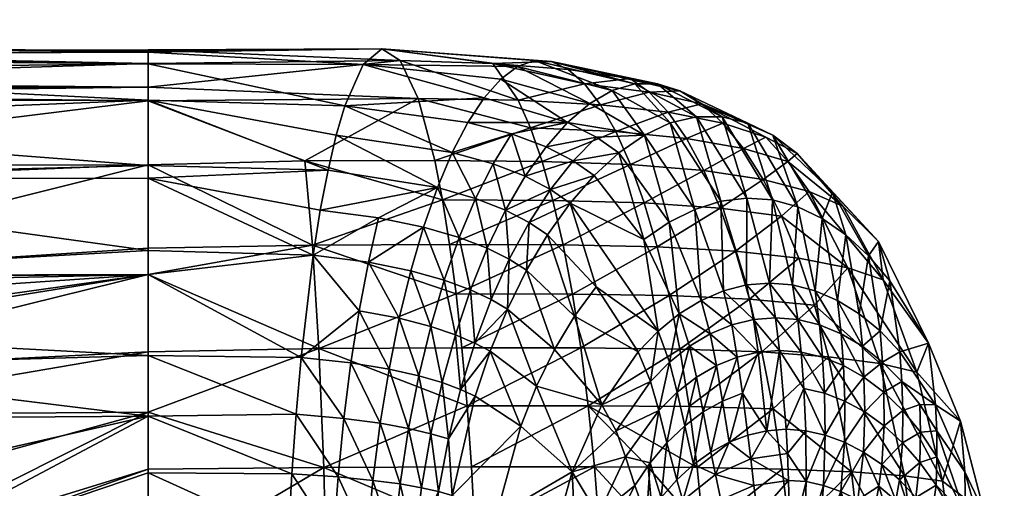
# Model space of a CAD drawing. Extents: x -0.03 to 0.041, y -0.18 to 0.031.
# Tile 23 of 24: x 0.02994 to 0.04142, y 0.01445 to 0.01991. Entities that reach past the tile are written whole.
import ezdxf

# ---------------------------------------------------------------- set-up
doc = ezdxf.new("R2010")
doc.units = 0
doc.layers.add('mesh', color=7, linetype='CONTINUOUS')

msp = doc.modelspace()

# ---------------------------------------------------------------- meshes
at = {"layer": 'mesh'}
mesh = msp.add_polyface(dxfattribs=at)
corners = [(0.026135, 0.016926, 0.02817), (0.026202, 0.016824, 0.028283), (0.022928, 0.02085, 0.055798), (0.024745, 0.01896, 0.025218), (0.024931, 0.01871, 0.025864), (0.02448, 0.019316, 0.024301), (0.024366, 0.019465, 0.023658), (0.024338, 0.019502, 0.023264), (0.024263, 0.019603, 0.022201), (0.023397, 0.020592, 0.000663), (0.024309, 0.01955, 0.021363), (0.024315, 0.019543, 0.021245), (0.0246, 0.019185, 0.019681), (0.024652, 0.019118, 0.019497), (0.024712, 0.019041, 0.019284), (0.026195, 0.016907, 0.016264), (0.025486, 0.017984, 0.01738), (0.025067, 0.018608, 0.000663), (0.026659, 0.01617, 0.015626), (0.02485, 0.016984, 0.090759), (0.020645, 0.0218, 0.103561), (0.02156, 0.021419, 0.091213), (0.023856, 0.01756, 0.10304), (0.022745, 0.018203, 0.112846), (0.019623, 0.022226, 0.113424), (0.02241, 0.021765, 0.000663), (0.020933, 0.0232, 0.000663), (0.018707, 0.02481, 0.056024), (0.022332, 0.021098, 0.075563), (0.026336, 0.016123, 0.055528), (0.018185, 0.024945, 0.075872), (0.02569, 0.016497, 0.075192), (0.031432, 0.019392, 0.023773), (0.031432, 0.019529, 0.023266), (0.031432, 0.019544, 0.022225), (0.031432, 0.019556, 0.021362), (0.031432, 0.019397, 0.020679), (0.031432, 0.019121, 0.019497), (0.025393, 0.018056, 0.026921), (0.025326, 0.018209, 0.017712), (0.031432, 0.018209, 0.026662), (0.031432, 0.01897, 0.025285), (0.031432, 0.018961, 0.019181), (0.031432, 0.018216, 0.017708)]
mesh.append_faces([[corners[k] for k in face] for face in [(0, 1, 2, 2), (2, 3, 4, 4), (2, 5, 3, 3), (6, 5, 2, 2), (2, 7, 6, 6), (2, 8, 7, 7), (9, 8, 2, 2), (9, 10, 8, 8), (9, 11, 10, 10), (12, 11, 9, 9), (9, 13, 12, 12), (9, 14, 13, 13), (15, 16, 9, 9), (17, 18, 9, 9), (19, 20, 21, 21), (19, 22, 20, 20), (22, 23, 24, 24), (2, 25, 9, 9), (2, 26, 25, 25), (27, 26, 2, 2), (28, 2, 29, 29), (30, 2, 28, 28), (31, 21, 28, 28), (31, 19, 21, 21), (6, 32, 5, 5), (7, 32, 6, 6), (8, 33, 7, 7), (10, 34, 8, 8), (11, 35, 10, 10), (12, 36, 11, 11), (13, 37, 12, 12), (14, 37, 13, 13), (2, 38, 0, 0), (4, 38, 2, 2), (39, 14, 9, 9), (9, 16, 39, 39), (4, 40, 38, 38), (3, 41, 4, 4), (5, 41, 3, 3), (39, 42, 14, 14), (15, 43, 16, 16)]])
mesh = msp.add_polyface(dxfattribs=at)
corners = [(0.031432, 0.016939, 0.016233), (0.026195, 0.016907, 0.016264), (0.026397, 0.0166, 0.015947), (0.026547, 0.016256, 0.028729), (0.031432, 0.016939, 0.028182), (0.031432, 0.015998, 0.028831), (0.026202, 0.016824, 0.028283), (0.026135, 0.016926, 0.02817), (0.031432, 0.017219, 0.027869), (0.024338, 0.019502, 0.023264), (0.031432, 0.019529, 0.023266), (0.031432, 0.019392, 0.023773), (0.024263, 0.019603, 0.022201), (0.031432, 0.019544, 0.022225), (0.024309, 0.01955, 0.021363), (0.031432, 0.019556, 0.021362), (0.024315, 0.019543, 0.021245), (0.031432, 0.019397, 0.020679), (0.0246, 0.019185, 0.019681), (0.031432, 0.019121, 0.019497), (0.024712, 0.019041, 0.019284), (0.031432, 0.018961, 0.019181), (0.031432, 0.017245, 0.016587), (0.026659, 0.01617, 0.015626), (0.034374, 0.019432, 0.020981), (0.033939, 0.019386, 0.024021), (0.034157, 0.019569, 0.022497), (0.031432, 0.018062, 0.026927), (0.031432, 0.018209, 0.026662), (0.033531, 0.018154, 0.026863), (0.033441, 0.017688, 0.027489), (0.033358, 0.017166, 0.028065), (0.033216, 0.015973, 0.029048), (0.031432, 0.01604, 0.015609), (0.033425, 0.016078, 0.015662), (0.03335, 0.017283, 0.016659), (0.025393, 0.018056, 0.026921), (0.024931, 0.01871, 0.025864), (0.031432, 0.01897, 0.025285), (0.02448, 0.019316, 0.024301), (0.031432, 0.018216, 0.017708), (0.025326, 0.018209, 0.017712), (0.025486, 0.017984, 0.01738), (0.033727, 0.018904, 0.025496), (0.03326, 0.018265, 0.017872)]
mesh.append_faces([[corners[k] for k in face] for face in [(0, 1, 2, 2), (3, 4, 5, 5), (6, 4, 3, 3), (7, 4, 6, 6), (7, 8, 4, 4), (9, 10, 11, 11), (12, 13, 10, 10), (14, 15, 13, 13), (16, 17, 15, 15), (18, 19, 17, 17), (20, 21, 19, 19), (0, 22, 1, 1), (2, 23, 0, 0), (24, 17, 19, 19), (10, 25, 11, 11), (13, 26, 10, 10), (13, 15, 26, 26), (27, 28, 29, 29), (30, 31, 27, 27), (4, 32, 5, 5), (4, 31, 32, 32), (8, 31, 4, 4), (8, 27, 31, 31), (0, 33, 34, 34), (34, 35, 0, 0), (35, 22, 0, 0), (24, 15, 17, 17), (24, 26, 15, 15), (36, 8, 7, 7), (36, 27, 8, 8), (36, 28, 27, 27), (37, 38, 28, 28), (39, 11, 38, 38), (1, 22, 40, 40), (41, 40, 21, 21), (41, 42, 40, 40), (38, 11, 43, 43), (28, 38, 29, 29), (35, 40, 22, 22), (44, 40, 35, 35), (21, 40, 44, 44)]])
mesh = msp.add_polyface(dxfattribs=at)
corners = [(0.031432, 0.019529, 0.023266), (0.034157, 0.019569, 0.022497), (0.033939, 0.019386, 0.024021), (0.033727, 0.018904, 0.025496), (0.035351, 0.018997, 0.025508), (0.031432, 0.019392, 0.023773), (0.03498, 0.01836, 0.026834), (0.033626, 0.018561, 0.026197), (0.035162, 0.01871, 0.026182), (0.034807, 0.017952, 0.027456), (0.033441, 0.017688, 0.027489), (0.033531, 0.018154, 0.026863), (0.034119, 0.017599, 0.027716), (0.031432, 0.018062, 0.026927), (0.033358, 0.017166, 0.028065), (0.034645, 0.017491, 0.028039), (0.034001, 0.017083, 0.02828), (0.033894, 0.016518, 0.028791), (0.033216, 0.015973, 0.029048), (0.033798, 0.015911, 0.029243), (0.033716, 0.015264, 0.029635), (0.034361, 0.01643, 0.029068), (0.034589, 0.01576, 0.029817), (0.034242, 0.015837, 0.029502), (0.034728, 0.016336, 0.029415), (0.034496, 0.016982, 0.028579), (0.034886, 0.016874, 0.028961), (0.033425, 0.016078, 0.015662), (0.035024, 0.016713, 0.016455), (0.03335, 0.017283, 0.016659), (0.035092, 0.016084, 0.015988), (0.034582, 0.01899, 0.019523), (0.034374, 0.019432, 0.020981), (0.031432, 0.019121, 0.019497), (0.035452, 0.019396, 0.021402), (0.034865, 0.017809, 0.017552), (0.03326, 0.018265, 0.017872), (0.034948, 0.01729, 0.016978), (0.034776, 0.018268, 0.018172), (0.031432, 0.018961, 0.019181), (0.035741, 0.019364, 0.024116), (0.031432, 0.01897, 0.025285)]
mesh.append_faces([[corners[k] for k in face] for face in [(0, 1, 2, 2), (3, 2, 4, 4), (3, 5, 2, 2), (3, 6, 7, 7), (4, 8, 3, 3), (9, 10, 11, 11), (9, 12, 10, 10), (10, 13, 11, 11), (12, 14, 10, 10), (9, 7, 6, 6), (11, 7, 9, 9), (15, 12, 9, 9), (16, 12, 15, 15), (16, 14, 12, 12), (17, 14, 16, 16), (17, 18, 14, 14), (18, 19, 20, 20), (17, 19, 18, 18), (21, 22, 23, 23), (21, 24, 22, 22), (25, 24, 21, 21), (17, 23, 19, 19), (17, 21, 23, 23), (16, 21, 17, 17), (16, 25, 21, 21), (15, 25, 16, 16), (15, 26, 25, 25), (27, 28, 29, 29), (30, 28, 27, 27), (31, 32, 33, 33), (34, 1, 32, 32), (29, 35, 36, 36), (29, 37, 35, 35), (28, 37, 29, 29), (38, 36, 35, 35), (31, 36, 38, 38), (31, 39, 36, 36), (33, 39, 31, 31), (40, 2, 1, 1), (41, 3, 7, 7), (11, 41, 7, 7)]])
mesh = msp.add_polyface(dxfattribs=at)
corners = [(0.035831, 0.018084, 0.02797), (0.036073, 0.018426, 0.027423), (0.036388, 0.018263, 0.028246), (0.035545, 0.019217, 0.024816), (0.036582, 0.018931, 0.026275), (0.036324, 0.01871, 0.026856), (0.035741, 0.019364, 0.024116), (0.036845, 0.019083, 0.025686), (0.035939, 0.019433, 0.023414), (0.033727, 0.018904, 0.025496), (0.035162, 0.01871, 0.026182), (0.03498, 0.01836, 0.026834), (0.034807, 0.017952, 0.027456), (0.035251, 0.017825, 0.027917), (0.035669, 0.018577, 0.026733), (0.035455, 0.018229, 0.027339), (0.035602, 0.017689, 0.028491), (0.036125, 0.01793, 0.028722), (0.036633, 0.018092, 0.029197), (0.036355, 0.017772, 0.029591), (0.035876, 0.017546, 0.029174), (0.035749, 0.018969, 0.019999), (0.035452, 0.019396, 0.021402), (0.034374, 0.019432, 0.020981), (0.036522, 0.019161, 0.021354), (0.036331, 0.019329, 0.022028), (0.034582, 0.01899, 0.019523), (0.035891, 0.018647, 0.019332), (0.036707, 0.018918, 0.020699), (0.036886, 0.018604, 0.020067), (0.036136, 0.019421, 0.022716), (0.034157, 0.019569, 0.022497), (0.034776, 0.018268, 0.018172), (0.036026, 0.018258, 0.018696), (0.034865, 0.017809, 0.017552), (0.036153, 0.017803, 0.018096), (0.033939, 0.019386, 0.024021), (0.035351, 0.018997, 0.025508)]
mesh.append_faces([[corners[k] for k in face] for face in [(0, 1, 2, 2), (3, 4, 5, 5), (6, 4, 3, 3), (7, 6, 8, 8), (7, 4, 6, 6), (9, 10, 11, 11), (12, 11, 13, 13), (0, 14, 1, 1), (0, 15, 14, 14), (16, 15, 0, 0), (17, 18, 19, 19), (2, 18, 17, 17), (17, 0, 2, 2), (17, 16, 0, 0), (20, 16, 17, 17), (14, 5, 1, 1), (21, 22, 23, 23), (24, 22, 21, 21), (25, 22, 24, 24), (26, 21, 23, 23), (27, 21, 26, 26), (27, 28, 21, 21), (29, 28, 27, 27), (22, 30, 31, 31), (25, 30, 22, 22), (27, 32, 33, 33), (26, 32, 27, 27), (33, 34, 35, 35), (32, 34, 33, 33), (8, 31, 30, 30), (6, 31, 8, 8), (3, 36, 6, 6), (3, 37, 36, 36), (5, 37, 3, 3), (5, 10, 37, 37), (14, 10, 5, 5), (14, 11, 10, 10), (15, 11, 14, 14), (15, 13, 11, 11), (16, 13, 15, 15)]])
mesh = msp.add_polyface(dxfattribs=at)
corners = [(0.035939, 0.019433, 0.023414), (0.037109, 0.01916, 0.025096), (0.036845, 0.019083, 0.025686), (0.03722, 0.018564, 0.028366), (0.036582, 0.018931, 0.026275), (0.036324, 0.01871, 0.026856), (0.037826, 0.018778, 0.027507), (0.037522, 0.018705, 0.027938), (0.036662, 0.018539, 0.027752), (0.036922, 0.018357, 0.028788), (0.037507, 0.017549, 0.033879), (0.037212, 0.017348, 0.033956), (0.037808, 0.017698, 0.033801), (0.036633, 0.018092, 0.029197), (0.036355, 0.017772, 0.029591), (0.036388, 0.018263, 0.028246), (0.036073, 0.018426, 0.027423), (0.036522, 0.019161, 0.021354), (0.035749, 0.018969, 0.019999), (0.036707, 0.018918, 0.020699), (0.036136, 0.019421, 0.022716), (0.037633, 0.01908, 0.02393), (0.037372, 0.019159, 0.024509), (0.037052, 0.019223, 0.022872), (0.037277, 0.019063, 0.022246), (0.037888, 0.018927, 0.023364), (0.037497, 0.018829, 0.021638), (0.036331, 0.019329, 0.022028), (0.036886, 0.018604, 0.020067), (0.037709, 0.018524, 0.021052), (0.038128, 0.018777, 0.027078), (0.037057, 0.018222, 0.019464), (0.036026, 0.018258, 0.018696), (0.035891, 0.018647, 0.019332), (0.037219, 0.017774, 0.018894), (0.037912, 0.018151, 0.020492), (0.036153, 0.017803, 0.018096)]
mesh.append_faces([[corners[k] for k in face] for face in [(0, 1, 2, 2), (3, 4, 2, 2), (3, 5, 4, 4), (6, 7, 1, 1), (3, 8, 5, 5), (3, 9, 8, 8), (10, 9, 3, 3), (10, 11, 9, 9), (7, 2, 1, 1), (7, 3, 2, 2), (12, 3, 7, 7), (12, 10, 3, 3), (13, 11, 14, 14), (13, 9, 11, 11), (15, 9, 13, 13), (15, 8, 9, 9), (16, 8, 15, 15), (16, 5, 8, 8), (17, 18, 19, 19), (20, 21, 22, 22), (20, 23, 21, 21), (24, 21, 23, 23), (24, 25, 21, 21), (26, 25, 24, 24), (27, 23, 20, 20), (17, 23, 27, 27), (17, 24, 23, 23), (19, 24, 17, 17), (19, 26, 24, 24), (28, 26, 19, 19), (28, 29, 26, 26), (21, 30, 22, 22), (28, 31, 29, 29), (28, 32, 31, 31), (33, 32, 28, 28), (31, 34, 35, 35), (31, 36, 34, 34), (32, 36, 31, 31), (1, 22, 6, 6), (1, 20, 22, 22), (0, 20, 1, 1)]])
mesh = msp.add_polyface(dxfattribs=at)
corners = [(0.038143, 0.016751, 0.038618), (0.037881, 0.016638, 0.038623), (0.037808, 0.017698, 0.033801), (0.038238, 0.016354, 0.03998), (0.038492, 0.016416, 0.039975), (0.037826, 0.018778, 0.027507), (0.038112, 0.017793, 0.03372), (0.037522, 0.018705, 0.027938), (0.038416, 0.01783, 0.033639), (0.03841, 0.016818, 0.038613), (0.038679, 0.016841, 0.038608), (0.03875, 0.016437, 0.03997), (0.037507, 0.017549, 0.033879), (0.037633, 0.016072, 0.017428), (0.038444, 0.016652, 0.019008), (0.037508, 0.016695, 0.017871), (0.038103, 0.017713, 0.019961), (0.038281, 0.017212, 0.019465), (0.038818, 0.017619, 0.021295), (0.03737, 0.017264, 0.018361), (0.037219, 0.017774, 0.018894), (0.037888, 0.018927, 0.023364), (0.038634, 0.018541, 0.024215), (0.039001, 0.018351, 0.025835), (0.038136, 0.018702, 0.022813), (0.037497, 0.018829, 0.021638), (0.038375, 0.018407, 0.022282), (0.037709, 0.018524, 0.021052), (0.039019, 0.01713, 0.020846), (0.037633, 0.01908, 0.02393), (0.038426, 0.018704, 0.026655), (0.038128, 0.018777, 0.027078), (0.038718, 0.018561, 0.026239), (0.037912, 0.018151, 0.020492), (0.038603, 0.018045, 0.021775), (0.037057, 0.018222, 0.019464), (0.038715, 0.017808, 0.033557), (0.037372, 0.019159, 0.024509)]
mesh.append_faces([[corners[k] for k in face] for face in [(0, 1, 2, 2), (0, 3, 1, 1), (4, 3, 0, 0), (5, 6, 7, 7), (8, 6, 5, 5), (8, 9, 6, 6), (10, 9, 8, 8), (10, 11, 9, 9), (0, 9, 4, 4), (0, 6, 9, 9), (2, 6, 0, 0), (2, 7, 6, 6), (1, 12, 2, 2), (13, 14, 15, 15), (16, 17, 18, 18), (16, 19, 17, 17), (20, 19, 16, 16), (21, 22, 23, 23), (21, 24, 22, 22), (25, 24, 21, 21), (24, 26, 22, 22), (24, 27, 26, 26), (25, 27, 24, 24), (14, 17, 15, 15), (14, 28, 17, 17), (29, 30, 31, 31), (21, 30, 29, 29), (21, 32, 30, 30), (23, 32, 21, 21), (26, 33, 34, 34), (27, 33, 26, 26), (27, 35, 33, 33), (36, 31, 30, 30), (34, 16, 18, 18), (33, 16, 34, 34), (33, 20, 16, 16), (8, 36, 10, 10), (8, 31, 36, 36), (5, 31, 8, 8), (5, 37, 31, 31)]])
mesh = msp.add_polyface(dxfattribs=at)
corners = [(0.038947, 0.016818, 0.038603), (0.039212, 0.016751, 0.038597), (0.039263, 0.016354, 0.03996), (0.039007, 0.016416, 0.039965), (0.03875, 0.016437, 0.03997), (0.038679, 0.016841, 0.038608), (0.038818, 0.017619, 0.021295), (0.039019, 0.01713, 0.020846), (0.039591, 0.017019, 0.022494), (0.038281, 0.017212, 0.019465), (0.039001, 0.018351, 0.025835), (0.039533, 0.017736, 0.025074), (0.039949, 0.017323, 0.029147), (0.038893, 0.018256, 0.023749), (0.038634, 0.018541, 0.024215), (0.038375, 0.018407, 0.022282), (0.039202, 0.016582, 0.020433), (0.038444, 0.016652, 0.019008), (0.039412, 0.017898, 0.029571), (0.038718, 0.018561, 0.026239), (0.039833, 0.017159, 0.033245), (0.040082, 0.016867, 0.033174), (0.039967, 0.016282, 0.03858), (0.040533, 0.016139, 0.033045), (0.040004, 0.016879, 0.024398), (0.039141, 0.017906, 0.023305), (0.038603, 0.018045, 0.021775), (0.039008, 0.017728, 0.033477), (0.038715, 0.017808, 0.033557), (0.039294, 0.017592, 0.033397), (0.039472, 0.016638, 0.038591), (0.039569, 0.017402, 0.03332), (0.039725, 0.016482, 0.038586), (0.038426, 0.018704, 0.026655)]
mesh.append_faces([[corners[k] for k in face] for face in [(0, 1, 2, 2), (3, 4, 5, 5), (6, 7, 8, 8), (6, 9, 7, 7), (10, 11, 12, 12), (10, 13, 11, 11), (14, 13, 10, 10), (14, 15, 13, 13), (16, 7, 17, 17), (16, 8, 7, 7), (10, 18, 19, 19), (12, 18, 10, 10), (12, 20, 18, 18), (21, 20, 12, 12), (21, 22, 20, 20), (12, 23, 21, 21), (12, 24, 23, 23), (11, 24, 12, 12), (11, 25, 24, 24), (13, 25, 11, 11), (13, 26, 25, 25), (15, 26, 13, 13), (27, 0, 28, 28), (27, 1, 0, 0), (29, 1, 27, 27), (29, 30, 1, 1), (31, 30, 29, 29), (31, 32, 30, 30), (32, 20, 22, 22), (31, 20, 32, 32), (31, 18, 20, 20), (29, 18, 31, 31), (29, 19, 18, 18), (27, 19, 29, 29), (27, 33, 19, 19), (28, 33, 27, 27), (25, 8, 24, 24), (25, 6, 8, 8), (26, 6, 25, 25), (5, 0, 3, 3), (5, 28, 0, 0)]])
mesh = msp.add_polyface(dxfattribs=at)
corners = [(0.035876, 0.017546, 0.029174), (0.035644, 0.017117, 0.029597), (0.035602, 0.017689, 0.028491), (0.035846, 0.016989, 0.030314), (0.035622, 0.016536, 0.030634), (0.035061, 0.017372, 0.02846), (0.035251, 0.017825, 0.027917), (0.035388, 0.017246, 0.028979), (0.034807, 0.017952, 0.027456), (0.034645, 0.017491, 0.028039), (0.034496, 0.016982, 0.028579), (0.034886, 0.016874, 0.028961), (0.034728, 0.016336, 0.029415), (0.034589, 0.01576, 0.029817), (0.034862, 0.015681, 0.030195), (0.03473, 0.015086, 0.030506), (0.035017, 0.016239, 0.029836), (0.035192, 0.016761, 0.029429), (0.035077, 0.015601, 0.030645), (0.034935, 0.015025, 0.03091), (0.035243, 0.016142, 0.030336), (0.035432, 0.016648, 0.029986), (0.035779, 0.015175, 0.034316), (0.035248, 0.015523, 0.031174), (0.035423, 0.016047, 0.030921), (0.035962, 0.015641, 0.034271), (0.035092, 0.016084, 0.015988), (0.035152, 0.01541, 0.015581), (0.03648, 0.016085, 0.016567), (0.033425, 0.016078, 0.015662), (0.036381, 0.016712, 0.017026), (0.035024, 0.016713, 0.016455), (0.034865, 0.017809, 0.017552), (0.034948, 0.01729, 0.016978), (0.036153, 0.017803, 0.018096), (0.036272, 0.017287, 0.017538)]
mesh.append_faces([[corners[k] for k in face] for face in [(0, 1, 2, 2), (3, 1, 0, 0), (3, 4, 1, 1), (5, 6, 7, 7), (5, 8, 6, 6), (9, 8, 5, 5), (10, 11, 12, 12), (13, 14, 15, 15), (12, 14, 13, 13), (12, 16, 14, 14), (11, 16, 12, 12), (11, 17, 16, 16), (5, 11, 9, 9), (5, 17, 11, 11), (7, 17, 5, 5), (14, 18, 19, 19), (16, 18, 14, 14), (16, 20, 18, 18), (17, 20, 16, 16), (17, 21, 20, 20), (7, 21, 17, 17), (22, 23, 24, 24), (25, 24, 4, 4), (25, 22, 24, 24), (26, 27, 28, 28), (26, 29, 27, 27), (26, 30, 31, 31), (28, 30, 26, 26), (32, 33, 34, 34), (31, 35, 33, 33), (30, 35, 31, 31), (2, 7, 6, 6), (1, 7, 2, 2), (1, 21, 7, 7), (4, 21, 1, 1), (4, 20, 21, 21), (24, 20, 4, 4), (24, 18, 20, 20), (23, 18, 24, 24), (23, 19, 18, 18)]])
mesh = msp.add_polyface(dxfattribs=at)
corners = [(0.036724, 0.015422, 0.038642), (0.037146, 0.016038, 0.038636), (0.037291, 0.015693, 0.039996), (0.037379, 0.016281, 0.038632), (0.037625, 0.016482, 0.038628), (0.037746, 0.016106, 0.039989), (0.037513, 0.01592, 0.039993), (0.037483, 0.014979, 0.041645), (0.037388, 0.015355, 0.040878), (0.037602, 0.015568, 0.040875), (0.035876, 0.017546, 0.029174), (0.036091, 0.017403, 0.029965), (0.035846, 0.016989, 0.030314), (0.036355, 0.017772, 0.029591), (0.036125, 0.01793, 0.028722), (0.037212, 0.017348, 0.033956), (0.037507, 0.017549, 0.033879), (0.036403, 0.016453, 0.034162), (0.036171, 0.016067, 0.03422), (0.036657, 0.016797, 0.034098), (0.037881, 0.016638, 0.038623), (0.035622, 0.016536, 0.030634), (0.036379, 0.014643, 0.038646), (0.035962, 0.015641, 0.034271), (0.036892, 0.015118, 0.040002), (0.037633, 0.016072, 0.017428), (0.036566, 0.015412, 0.016164), (0.037742, 0.015402, 0.017039), (0.03648, 0.016085, 0.016567), (0.035152, 0.01541, 0.015581), (0.037508, 0.016695, 0.017871), (0.036381, 0.016712, 0.017026), (0.037219, 0.017774, 0.018894), (0.036272, 0.017287, 0.017538), (0.03737, 0.017264, 0.018361), (0.036153, 0.017803, 0.018096), (0.034948, 0.01729, 0.016978), (0.038281, 0.017212, 0.019465)]
mesh.append_faces([[corners[k] for k in face] for face in [(0, 1, 2, 2), (3, 2, 1, 1), (4, 5, 6, 6), (7, 8, 9, 9), (10, 11, 12, 12), (10, 13, 11, 11), (14, 13, 10, 10), (4, 15, 16, 16), (4, 3, 15, 15), (6, 3, 4, 4), (6, 2, 3, 3), (12, 17, 18, 18), (11, 17, 12, 12), (11, 19, 17, 17), (13, 19, 11, 11), (20, 4, 16, 16), (18, 21, 12, 12), (0, 22, 23, 23), (2, 24, 0, 0), (6, 8, 2, 2), (6, 9, 8, 8), (5, 9, 6, 6), (18, 23, 21, 21), (18, 0, 23, 23), (17, 0, 18, 18), (17, 1, 0, 0), (19, 1, 17, 17), (19, 3, 1, 1), (13, 3, 19, 19), (13, 15, 3, 3), (25, 26, 27, 27), (28, 26, 25, 25), (28, 29, 26, 26), (28, 30, 31, 31), (25, 30, 28, 28), (32, 33, 34, 34), (35, 33, 32, 32), (35, 36, 33, 33), (31, 34, 33, 33), (30, 34, 31, 31), (30, 37, 34, 34)]])
mesh = msp.add_polyface(dxfattribs=at)
corners = [(0.039212, 0.016751, 0.038597), (0.039472, 0.016638, 0.038591), (0.039515, 0.01625, 0.039955), (0.040629, 0.015119, 0.039929), (0.040433, 0.015426, 0.039934), (0.040615, 0.015423, 0.038564), (0.040222, 0.015693, 0.039939), (0.040232, 0.015355, 0.040826), (0.040198, 0.016038, 0.038575), (0.040533, 0.016139, 0.033045), (0.040011, 0.015568, 0.040831), (0.039997, 0.01592, 0.039944), (0.039967, 0.016282, 0.03858), (0.039761, 0.016106, 0.039949), (0.039725, 0.016482, 0.038586), (0.03978, 0.015743, 0.040835), (0.039263, 0.016354, 0.03996), (0.039541, 0.015879, 0.04084), (0.039558, 0.015466, 0.041612), (0.03979, 0.015339, 0.041608), (0.03908, 0.015613, 0.041621), (0.03932, 0.015558, 0.041616), (0.039329, 0.01507, 0.042326), (0.039047, 0.016036, 0.04085), (0.039367, 0.015981, 0.020059), (0.039967, 0.015902, 0.02181), (0.039202, 0.016582, 0.020433), (0.040253, 0.014596, 0.021283), (0.039591, 0.017019, 0.022494), (0.040396, 0.015801, 0.023832), (0.040694, 0.014534, 0.023399), (0.040905, 0.015233, 0.032937), (0.040082, 0.016867, 0.033174), (0.040004, 0.016879, 0.024398), (0.039295, 0.015977, 0.040845), (0.039007, 0.016416, 0.039965)]
mesh.append_faces([[corners[k] for k in face] for face in [(0, 1, 2, 2), (3, 4, 5, 5), (6, 4, 7, 7), (6, 5, 4, 4), (8, 5, 6, 6), (8, 9, 5, 5), (10, 6, 7, 7), (11, 6, 10, 10), (11, 8, 6, 6), (12, 8, 11, 11), (13, 1, 14, 14), (13, 2, 1, 1), (15, 2, 13, 13), (2, 16, 0, 0), (2, 17, 16, 16), (15, 17, 2, 2), (15, 18, 17, 17), (19, 18, 15, 15), (20, 21, 22, 22), (20, 23, 21, 21), (24, 25, 26, 26), (27, 25, 24, 24), (25, 28, 26, 26), (25, 29, 28, 28), (30, 29, 25, 25), (30, 31, 29, 29), (32, 8, 12, 12), (32, 9, 8, 8), (15, 10, 19, 19), (15, 11, 10, 10), (13, 11, 15, 15), (13, 12, 11, 11), (14, 12, 13, 13), (9, 31, 5, 5), (9, 29, 31, 31), (33, 29, 9, 9), (33, 28, 29, 29), (21, 17, 18, 18), (34, 17, 21, 21), (34, 16, 17, 17), (35, 16, 34, 34)]])
mesh = msp.add_polyface(dxfattribs=at)
corners = [(0.02808, 0.01348, 0.014434), (0.027286, 0.015106, 0.000663), (0.02824, 0.01319, 0.000663), (0.028018, 0.013626, 0.014453), (0.026863, 0.015773, 0.000663), (0.027684, 0.014307, 0.014665), (0.02569, 0.016497, 0.075192), (0.026336, 0.016123, 0.055528), (0.028797, 0.010734, 0.055221), (0.031432, 0.015289, 0.029321), (0.02756, 0.014407, 0.029714), (0.027095, 0.015257, 0.029261), (0.026762, 0.015863, 0.028938), (0.031432, 0.015998, 0.028831), (0.026547, 0.016256, 0.028729), (0.031432, 0.014671, 0.014867), (0.031432, 0.015337, 0.01512), (0.027135, 0.015305, 0.01518), (0.031432, 0.01604, 0.015609), (0.026857, 0.015809, 0.01544), (0.031432, 0.016939, 0.016233), (0.026659, 0.01617, 0.015626), (0.031432, 0.013483, 0.014417), (0.031432, 0.013174, 0.01438), (0.03311, 0.014617, 0.029781), (0.031432, 0.014631, 0.029567), (0.033158, 0.015313, 0.029448), (0.033216, 0.015973, 0.029048), (0.033072, 0.01389, 0.030044), (0.031432, 0.013896, 0.029843), (0.033044, 0.013139, 0.030235), (0.031432, 0.013145, 0.030041), (0.031432, 0.013476, 0.030001), (0.031432, 0.012364, 0.030134), (0.033518, 0.013179, 0.014445), (0.033482, 0.014693, 0.014914), (0.033425, 0.016078, 0.015662), (0.033527, 0.012388, 0.014324), (0.028007, 0.013474, 0.02999)]
mesh.append_faces([[corners[k] for k in face] for face in [(0, 1, 2, 2), (3, 1, 0, 0), (3, 4, 1, 1), (5, 4, 3, 3), (6, 7, 8, 8), (9, 10, 11, 11), (12, 9, 11, 11), (12, 13, 9, 9), (14, 13, 12, 12), (15, 16, 3, 3), (0, 15, 3, 3), (16, 5, 3, 3), (16, 17, 5, 5), (18, 17, 16, 16), (18, 19, 17, 17), (20, 19, 18, 18), (20, 21, 19, 19), (22, 0, 23, 23), (22, 15, 0, 0), (9, 24, 25, 25), (9, 26, 24, 24), (13, 26, 9, 9), (13, 27, 26, 26), (28, 29, 25, 25), (30, 31, 32, 32), (30, 33, 31, 31), (24, 28, 25, 25), (22, 23, 34, 34), (35, 15, 22, 22), (16, 15, 35, 35), (18, 16, 36, 36), (37, 34, 23, 23), (30, 29, 28, 28), (32, 29, 30, 30), (7, 38, 8, 8), (9, 38, 10, 10), (25, 38, 9, 9), (38, 32, 31, 31), (38, 29, 32, 32), (25, 29, 38, 38)]])
mesh = msp.add_polyface(dxfattribs=at)
corners = [(0.03908, 0.015613, 0.041621), (0.038874, 0.015137, 0.042333), (0.038796, 0.016056, 0.040855), (0.039329, 0.01507, 0.042326), (0.039102, 0.01512, 0.04233), (0.038302, 0.015977, 0.040863), (0.038061, 0.015879, 0.040868), (0.037988, 0.01625, 0.039985), (0.038131, 0.015466, 0.041636), (0.038362, 0.015558, 0.041633), (0.038238, 0.016354, 0.03998), (0.037881, 0.016638, 0.038623), (0.038547, 0.016036, 0.040859), (0.038648, 0.01512, 0.042337), (0.03769, 0.015176, 0.041643), (0.037827, 0.015743, 0.040872), (0.037906, 0.015339, 0.04164), (0.037602, 0.015568, 0.040875), (0.038492, 0.016416, 0.039975), (0.039007, 0.016416, 0.039965), (0.039047, 0.016036, 0.04085), (0.03875, 0.016437, 0.03997), (0.039295, 0.015977, 0.040845), (0.03932, 0.015558, 0.041616), (0.03841, 0.016818, 0.038613), (0.037625, 0.016482, 0.038628), (0.037746, 0.016106, 0.039989), (0.038591, 0.016038, 0.018594), (0.03872, 0.015376, 0.01823), (0.039367, 0.015981, 0.020059), (0.037742, 0.015402, 0.017039), (0.037633, 0.016072, 0.017428), (0.038444, 0.016652, 0.019008), (0.039202, 0.016582, 0.020433), (0.039633, 0.014642, 0.019451), (0.038207, 0.014987, 0.042343), (0.038425, 0.01507, 0.04234), (0.038947, 0.016818, 0.038603), (0.039263, 0.016354, 0.03996)]
mesh.append_faces([[corners[k] for k in face] for face in [(0, 1, 2, 2), (3, 4, 0, 0), (5, 6, 7, 7), (5, 8, 6, 6), (9, 8, 5, 5), (10, 7, 11, 11), (10, 5, 7, 7), (12, 5, 10, 10), (12, 9, 5, 5), (13, 9, 12, 12), (14, 15, 16, 16), (14, 17, 15, 15), (18, 12, 10, 10), (2, 12, 18, 18), (2, 13, 12, 12), (1, 13, 2, 2), (19, 20, 21, 21), (22, 20, 19, 19), (22, 23, 20, 20), (2, 20, 0, 0), (2, 21, 20, 20), (18, 21, 2, 2), (18, 24, 21, 21), (7, 25, 11, 11), (7, 26, 25, 25), (6, 26, 7, 7), (26, 15, 17, 17), (6, 15, 26, 26), (6, 16, 15, 15), (8, 16, 6, 6), (27, 28, 29, 29), (27, 30, 28, 28), (31, 30, 27, 27), (27, 32, 31, 31), (27, 33, 32, 32), (29, 33, 27, 27), (34, 29, 28, 28), (9, 35, 8, 8), (13, 36, 9, 9), (19, 37, 38, 38)]])
mesh = msp.add_polyface(dxfattribs=at)
corners = [(0.028895, 0.011584, 0.014189), (0.029337, 0.01027, 0.000663), (0.029342, 0.010306, 0.01434), (0.02824, 0.01319, 0.000663), (0.02808, 0.01348, 0.014434), (0.028622, 0.006301, 0.089675), (0.026211, 0.012699, 0.102443), (0.027248, 0.011912, 0.090242), (0.02569, 0.016497, 0.075192), (0.028797, 0.010734, 0.055221), (0.028123, 0.011247, 0.07477), (0.029499, 0.005448, 0.07431), (0.031432, 0.011584, 0.014189), (0.031432, 0.009994, 0.01438), (0.031432, 0.009692, 0.030001), (0.031432, 0.010023, 0.030041), (0.032354, 0.010022, 0.030117), (0.032342, 0.011584, 0.030282), (0.031432, 0.011584, 0.030227), (0.032538, 0.011584, 0.030294), (0.033028, 0.010799, 0.03035), (0.033016, 0.011584, 0.030415), (0.033044, 0.010029, 0.030235), (0.033072, 0.009278, 0.030044), (0.033527, 0.010779, 0.014324), (0.033522, 0.011584, 0.014379), (0.031432, 0.009685, 0.014417), (0.033518, 0.009989, 0.014445), (0.02881, 0.011584, 0.030227), (0.031432, 0.012364, 0.030134), (0.031432, 0.013145, 0.030041), (0.031432, 0.013174, 0.01438), (0.032346, 0.01237, 0.030233), (0.033044, 0.013139, 0.030235), (0.033028, 0.012368, 0.03035), (0.033527, 0.012388, 0.014324), (0.028007, 0.013474, 0.02999), (0.029238, 0.010399, 0.03014), (0.029548, 0.009717, 0.014409), (0.029465, 0.009695, 0.029994)]
mesh.append_faces([[corners[k] for k in face] for face in [(0, 1, 2, 2), (0, 3, 1, 1), (4, 3, 0, 0), (5, 6, 7, 7), (8, 9, 10, 10), (11, 7, 10, 10), (2, 12, 0, 0), (2, 13, 12, 12), (14, 15, 16, 16), (17, 15, 18, 18), (17, 16, 15, 15), (19, 16, 17, 17), (19, 20, 16, 16), (21, 20, 19, 19), (22, 16, 20, 20), (23, 16, 22, 22), (24, 12, 13, 13), (24, 25, 12, 12), (13, 26, 27, 27), (27, 24, 13, 13), (28, 29, 18, 18), (28, 30, 29, 29), (31, 0, 12, 12), (31, 4, 0, 0), (32, 29, 33, 33), (32, 18, 29, 29), (17, 18, 32, 32), (19, 34, 21, 21), (32, 19, 17, 17), (32, 34, 19, 19), (33, 34, 32, 32), (35, 31, 12, 12), (36, 28, 9, 9), (28, 37, 9, 9), (38, 13, 2, 2), (38, 26, 13, 13), (18, 37, 28, 28), (15, 37, 18, 18), (15, 39, 37, 37), (14, 39, 15, 15), (36, 30, 28, 28)]])
mesh = msp.add_polyface(dxfattribs=at)
corners = [(0.033158, 0.015313, 0.029448), (0.033648, 0.014582, 0.029962), (0.03311, 0.014617, 0.029781), (0.033716, 0.015264, 0.029635), (0.033216, 0.015973, 0.029048), (0.034139, 0.015207, 0.029877), (0.034371, 0.0145, 0.030455), (0.034053, 0.014542, 0.03019), (0.03447, 0.015147, 0.030165), (0.034242, 0.015837, 0.029502), (0.034589, 0.01576, 0.029817), (0.034621, 0.014456, 0.030764), (0.03473, 0.015086, 0.030506), (0.033798, 0.015911, 0.029243), (0.033594, 0.013869, 0.030221), (0.033072, 0.01389, 0.030044), (0.033986, 0.013844, 0.030438), (0.034293, 0.013818, 0.030684), (0.034536, 0.01379, 0.030968), (0.034818, 0.014411, 0.031131), (0.033555, 0.013129, 0.030409), (0.033532, 0.012366, 0.030521), (0.033044, 0.013139, 0.030235), (0.035243, 0.013952, 0.014965), (0.033482, 0.014693, 0.014914), (0.033518, 0.013179, 0.014445), (0.035202, 0.014698, 0.015238), (0.031432, 0.013483, 0.014417), (0.033425, 0.016078, 0.015662), (0.035152, 0.01541, 0.015581), (0.031432, 0.015337, 0.01512), (0.035272, 0.013181, 0.014764), (0.033527, 0.012388, 0.014324), (0.034475, 0.01309, 0.031115), (0.034662, 0.013073, 0.031429), (0.034237, 0.013104, 0.03085), (0.033937, 0.013117, 0.030618)]
mesh.append_faces([[corners[k] for k in face] for face in [(0, 1, 2, 2), (0, 3, 1, 1), (4, 3, 0, 0), (5, 6, 7, 7), (5, 8, 6, 6), (9, 8, 5, 5), (9, 10, 8, 8), (8, 11, 6, 6), (8, 12, 11, 11), (10, 12, 8, 8), (3, 7, 1, 1), (3, 5, 7, 7), (13, 5, 3, 3), (13, 9, 5, 5), (2, 14, 15, 15), (1, 14, 2, 2), (1, 16, 14, 14), (7, 16, 1, 1), (7, 17, 16, 16), (6, 17, 7, 7), (6, 18, 17, 17), (11, 18, 6, 6), (11, 19, 18, 18), (20, 21, 22, 22), (23, 24, 25, 25), (23, 26, 24, 24), (24, 27, 25, 25), (28, 24, 29, 29), (28, 30, 24, 24), (31, 25, 32, 32), (31, 23, 25, 25), (33, 18, 34, 34), (33, 17, 18, 18), (35, 17, 33, 33), (35, 16, 17, 17), (36, 16, 35, 35), (36, 14, 16, 16), (20, 14, 36, 36), (20, 15, 14, 14), (22, 15, 20, 20)]])
mesh = msp.add_polyface(dxfattribs=at)
corners = [(0.039988, 0.014725, 0.042316), (0.040193, 0.014549, 0.042312), (0.04015, 0.014309, 0.042639), (0.040015, 0.015176, 0.041604), (0.04023, 0.014979, 0.041599), (0.040011, 0.015568, 0.040831), (0.040232, 0.015355, 0.040826), (0.039954, 0.014473, 0.042642), (0.03971, 0.014316, 0.04295), (0.039775, 0.014872, 0.042319), (0.039901, 0.014192, 0.042947), (0.040085, 0.014043, 0.042944), (0.03979, 0.015339, 0.041608), (0.039554, 0.014987, 0.042323), (0.039558, 0.015466, 0.041612), (0.039512, 0.014414, 0.042953), (0.039084, 0.01376, 0.043506), (0.039309, 0.014484, 0.042955), (0.039247, 0.013728, 0.043505), (0.039105, 0.014527, 0.042958), (0.03908, 0.015613, 0.041621), (0.039102, 0.01512, 0.04233), (0.038874, 0.015137, 0.042333), (0.038888, 0.014856, 0.042657), (0.039329, 0.01507, 0.042326), (0.039633, 0.014642, 0.019451), (0.038828, 0.014674, 0.01792), (0.038915, 0.013937, 0.017671), (0.03872, 0.015376, 0.01823), (0.040253, 0.014596, 0.021283), (0.039367, 0.015981, 0.020059), (0.039801, 0.01316, 0.01906), (0.03965, 0.013984, 0.043235), (0.039566, 0.013602, 0.043501), (0.039824, 0.013874, 0.043233), (0.039991, 0.013742, 0.04323), (0.03892, 0.013771, 0.043508), (0.0389, 0.014542, 0.042961), (0.039408, 0.013675, 0.043503), (0.03932, 0.015558, 0.041616)]
mesh.append_faces([[corners[k] for k in face] for face in [(0, 1, 2, 2), (3, 4, 0, 0), (5, 6, 3, 3), (7, 8, 9, 9), (7, 10, 8, 8), (11, 10, 7, 7), (12, 13, 14, 14), (9, 13, 12, 12), (9, 15, 13, 13), (8, 15, 9, 9), (16, 17, 18, 18), (16, 19, 17, 17), (20, 21, 22, 22), (21, 19, 23, 23), (24, 19, 21, 21), (24, 17, 19, 19), (25, 26, 27, 27), (25, 28, 26, 26), (29, 30, 25, 25), (27, 31, 25, 25), (7, 2, 11, 11), (7, 0, 2, 2), (9, 0, 7, 7), (9, 3, 0, 0), (12, 3, 9, 9), (12, 5, 3, 3), (15, 32, 33, 33), (8, 32, 15, 15), (8, 34, 32, 32), (10, 34, 8, 8), (10, 35, 34, 34), (11, 35, 10, 10), (19, 36, 37, 37), (16, 36, 19, 19), (18, 15, 38, 38), (17, 15, 18, 18), (17, 13, 15, 15), (24, 13, 17, 17), (24, 14, 13, 13), (39, 14, 24, 24)]])
mesh = msp.add_polyface(dxfattribs=at)
corners = [(0.040732, 0.013844, 0.042302), (0.040795, 0.014188, 0.041588), (0.040949, 0.013864, 0.041584), (0.040567, 0.014107, 0.042306), (0.040665, 0.013655, 0.04263), (0.040507, 0.013898, 0.042633), (0.040629, 0.015119, 0.039929), (0.040439, 0.015105, 0.040821), (0.040433, 0.015426, 0.039934), (0.040631, 0.014818, 0.040817), (0.040433, 0.014749, 0.041595), (0.04023, 0.014979, 0.041599), (0.040193, 0.014549, 0.042312), (0.040232, 0.015355, 0.040826), (0.039988, 0.014725, 0.042316), (0.040015, 0.015176, 0.041604), (0.040962, 0.014138, 0.040808), (0.040622, 0.014485, 0.041591), (0.040386, 0.014342, 0.042309), (0.040335, 0.014117, 0.042636), (0.040418, 0.013669, 0.042939), (0.040258, 0.013868, 0.042942), (0.040694, 0.014534, 0.023399), (0.039967, 0.015902, 0.02181), (0.040253, 0.014596, 0.021283), (0.040882, 0.013116, 0.023121), (0.039633, 0.014642, 0.019451), (0.040433, 0.013142, 0.020945), (0.041186, 0.014162, 0.032854), (0.040905, 0.015233, 0.032937), (0.040957, 0.014643, 0.038555), (0.041214, 0.013724, 0.038546), (0.04121, 0.013348, 0.040801), (0.04015, 0.014309, 0.042639), (0.040085, 0.014043, 0.042944), (0.040615, 0.015423, 0.038564)]
mesh.append_faces([[corners[k] for k in face] for face in [(0, 1, 2, 2), (0, 3, 1, 1), (4, 3, 0, 0), (4, 5, 3, 3), (6, 7, 8, 8), (9, 7, 6, 6), (9, 10, 7, 7), (11, 10, 12, 12), (11, 7, 10, 10), (13, 7, 11, 11), (13, 8, 7, 7), (14, 11, 12, 12), (15, 13, 11, 11), (1, 16, 2, 2), (1, 17, 16, 16), (3, 17, 1, 1), (3, 18, 17, 17), (5, 18, 3, 3), (5, 19, 18, 18), (20, 19, 5, 5), (20, 21, 19, 19), (22, 23, 24, 24), (24, 25, 22, 22), (26, 27, 24, 24), (28, 29, 22, 22), (28, 30, 29, 29), (31, 30, 28, 28), (31, 16, 30, 30), (32, 2, 16, 16), (33, 21, 34, 34), (33, 19, 21, 21), (12, 19, 33, 33), (12, 18, 19, 19), (10, 18, 12, 12), (10, 17, 18, 18), (9, 17, 10, 10), (9, 16, 17, 17), (6, 16, 9, 9), (6, 30, 16, 16), (35, 30, 6, 6), (35, 29, 30, 30)]])
mesh = msp.add_polyface(dxfattribs=at)
corners = [(0.037001, 0.014818, 0.040884), (0.036681, 0.014138, 0.040887), (0.036379, 0.014643, 0.038646), (0.037109, 0.014484, 0.04165), (0.037289, 0.014748, 0.041648), (0.037388, 0.015355, 0.040878), (0.036892, 0.015118, 0.040002), (0.037243, 0.014107, 0.042354), (0.036945, 0.013557, 0.042356), (0.036795, 0.013864, 0.041653), (0.037414, 0.014342, 0.042352), (0.037329, 0.013898, 0.042676), (0.03473, 0.015086, 0.030506), (0.034818, 0.014411, 0.031131), (0.034621, 0.014456, 0.030764), (0.034935, 0.015025, 0.03091), (0.034862, 0.015681, 0.030195), (0.036724, 0.015422, 0.038642), (0.037291, 0.015693, 0.039996), (0.035779, 0.015175, 0.034316), (0.034977, 0.014365, 0.031569), (0.035248, 0.015523, 0.031174), (0.035492, 0.014127, 0.034385), (0.035962, 0.015641, 0.034271), (0.036638, 0.014699, 0.015824), (0.035202, 0.014698, 0.015238), (0.035243, 0.013952, 0.014965), (0.036566, 0.015412, 0.016164), (0.037263, 0.014697, 0.016226), (0.035152, 0.01541, 0.015581), (0.033482, 0.014693, 0.014914), (0.037834, 0.014693, 0.016708), (0.037742, 0.015402, 0.017039), (0.036697, 0.013954, 0.015551), (0.03733, 0.013952, 0.015956), (0.035317, 0.012929, 0.034425), (0.036123, 0.013724, 0.038648), (0.036439, 0.013348, 0.040889), (0.037483, 0.014979, 0.041645), (0.034662, 0.013073, 0.031429), (0.034536, 0.01379, 0.030968)]
mesh.append_faces([[corners[k] for k in face] for face in [(0, 1, 2, 2), (0, 3, 1, 1), (4, 3, 0, 0), (0, 5, 4, 4), (0, 6, 5, 5), (2, 6, 0, 0), (7, 8, 9, 9), (10, 11, 7, 7), (12, 13, 14, 14), (12, 15, 13, 13), (16, 15, 12, 12), (17, 6, 2, 2), (18, 5, 6, 6), (19, 20, 21, 21), (22, 20, 19, 19), (2, 19, 23, 23), (2, 22, 19, 19), (24, 25, 26, 26), (27, 24, 28, 28), (27, 25, 24, 24), (29, 25, 27, 27), (29, 30, 25, 25), (31, 27, 28, 28), (31, 32, 27, 27), (33, 24, 26, 26), (34, 24, 33, 33), (34, 28, 24, 24), (22, 35, 20, 20), (2, 36, 22, 22), (2, 37, 36, 36), (1, 37, 2, 2), (3, 9, 1, 1), (3, 7, 9, 9), (4, 7, 3, 3), (4, 10, 7, 7), (38, 10, 4, 4), (20, 15, 21, 21), (20, 13, 15, 15), (39, 13, 20, 20), (39, 40, 13, 13)]])
mesh = msp.add_polyface(dxfattribs=at)
corners = [(0.037483, 0.014979, 0.041645), (0.037602, 0.015568, 0.040875), (0.03769, 0.015176, 0.041643), (0.037289, 0.014748, 0.041648), (0.037388, 0.015355, 0.040878), (0.038874, 0.015137, 0.042333), (0.038888, 0.014856, 0.042657), (0.038648, 0.01512, 0.042337), (0.039102, 0.01512, 0.04233), (0.038207, 0.014987, 0.042343), (0.038425, 0.01507, 0.04234), (0.038459, 0.014793, 0.042663), (0.038496, 0.014484, 0.042966), (0.0389, 0.014542, 0.042961), (0.038048, 0.014609, 0.042668), (0.037996, 0.014872, 0.042346), (0.037792, 0.014725, 0.042348), (0.037414, 0.014342, 0.042352), (0.037598, 0.014549, 0.04235), (0.037667, 0.014308, 0.042673), (0.038541, 0.014133, 0.043248), (0.03892, 0.013771, 0.043508), (0.03811, 0.014316, 0.04297), (0.037329, 0.013898, 0.042676), (0.037753, 0.014043, 0.042974), (0.038189, 0.013984, 0.043252), (0.038915, 0.013937, 0.017671), (0.038828, 0.014674, 0.01792), (0.037908, 0.01395, 0.016442), (0.03872, 0.015376, 0.01823), (0.037742, 0.015402, 0.017039), (0.037834, 0.014693, 0.016708), (0.037263, 0.014697, 0.016226), (0.03733, 0.013952, 0.015956), (0.037906, 0.015339, 0.04164), (0.038131, 0.015466, 0.041636), (0.038362, 0.015558, 0.041633), (0.039105, 0.014527, 0.042958)]
mesh.append_faces([[corners[k] for k in face] for face in [(0, 1, 2, 2), (3, 4, 0, 0), (5, 6, 7, 7), (8, 6, 5, 5), (9, 10, 11, 11), (12, 11, 13, 13), (12, 14, 11, 11), (14, 9, 11, 11), (14, 15, 9, 9), (16, 15, 14, 14), (17, 18, 19, 19), (20, 13, 21, 21), (20, 12, 13, 13), (22, 12, 20, 20), (22, 14, 12, 12), (19, 14, 22, 22), (19, 16, 14, 14), (18, 16, 19, 19), (19, 23, 17, 17), (19, 24, 23, 23), (22, 24, 19, 19), (22, 25, 24, 24), (20, 25, 22, 22), (26, 27, 28, 28), (29, 30, 31, 31), (28, 32, 33, 33), (28, 31, 32, 32), (27, 31, 28, 28), (27, 29, 31, 31), (0, 18, 17, 17), (2, 18, 0, 0), (2, 16, 18, 18), (34, 16, 2, 2), (34, 15, 16, 16), (35, 15, 34, 34), (35, 9, 15, 15), (36, 10, 9, 9), (7, 11, 10, 10), (6, 11, 7, 7), (6, 13, 11, 11), (37, 13, 6, 6)]])
mesh = msp.add_polyface(dxfattribs=at)
corners = [(0.040126, 0.013115, 0.043494), (0.03991, 0.012777, 0.043741), (0.039697, 0.012999, 0.043743), (0.040342, 0.012768, 0.043491), (0.040294, 0.013411, 0.043226), (0.040544, 0.013001, 0.043222), (0.039824, 0.013874, 0.043233), (0.039991, 0.013742, 0.04323), (0.039863, 0.013396, 0.043498), (0.039718, 0.013508, 0.043499), (0.03965, 0.013984, 0.043235), (0.039566, 0.013602, 0.043501), (0.040258, 0.013868, 0.042942), (0.040418, 0.013669, 0.042939), (0.039455, 0.013162, 0.043745), (0.039408, 0.013675, 0.043503), (0.039128, 0.012743, 0.043949), (0.039195, 0.013262, 0.043747), (0.039314, 0.012673, 0.043948), (0.03892, 0.013771, 0.043508), (0.038937, 0.012767, 0.04395), (0.03894, 0.012193, 0.044088), (0.039142, 0.012143, 0.044087), (0.039017, 0.012386, 0.017373), (0.039801, 0.01316, 0.01906), (0.038979, 0.013173, 0.017486), (0.039806, 0.011584, 0.018806), (0.04039, 0.011584, 0.020854), (0.040433, 0.013142, 0.020945), (0.039633, 0.014642, 0.019451), (0.038915, 0.013937, 0.017671), (0.039512, 0.014414, 0.042953), (0.040085, 0.014043, 0.042944), (0.039084, 0.01376, 0.043506), (0.039247, 0.013728, 0.043505), (0.040085, 0.012503, 0.043738), (0.040504, 0.012377, 0.043488), (0.039642, 0.012403, 0.043946)]
mesh.append_faces([[corners[k] for k in face] for face in [(0, 1, 2, 2), (0, 3, 1, 1), (4, 3, 0, 0), (4, 5, 3, 3), (6, 7, 8, 8), (9, 6, 8, 8), (9, 10, 6, 6), (11, 10, 9, 9), (4, 12, 13, 13), (4, 7, 12, 12), (0, 7, 4, 4), (0, 8, 7, 7), (2, 8, 0, 0), (2, 9, 8, 8), (14, 9, 2, 2), (14, 11, 9, 9), (15, 11, 14, 14), (16, 17, 18, 18), (16, 19, 17, 17), (20, 19, 16, 16), (16, 21, 20, 20), (18, 22, 16, 16), (23, 24, 25, 25), (23, 26, 24, 24), (24, 27, 28, 28), (29, 24, 28, 28), (30, 25, 24, 24), (31, 11, 15, 15), (32, 12, 7, 7), (33, 17, 19, 19), (34, 17, 33, 33), (35, 3, 36, 36), (35, 1, 3, 3), (37, 1, 35, 35), (37, 2, 1, 1), (18, 2, 37, 37), (18, 14, 2, 2), (17, 14, 18, 18), (17, 15, 14, 14), (34, 15, 17, 17)]])
mesh = msp.add_polyface(dxfattribs=at)
corners = [(0.041186, 0.014162, 0.032854), (0.040694, 0.014534, 0.023399), (0.040882, 0.013116, 0.023121), (0.041197, 0.01315, 0.041578), (0.04121, 0.013348, 0.040801), (0.041354, 0.012377, 0.041573), (0.041084, 0.013516, 0.041581), (0.041009, 0.013251, 0.042297), (0.041176, 0.012197, 0.042618), (0.041118, 0.01293, 0.042294), (0.041269, 0.01226, 0.04229), (0.041032, 0.012811, 0.042622), (0.041038, 0.012129, 0.042926), (0.040906, 0.012681, 0.04293), (0.040849, 0.012055, 0.043215), (0.040732, 0.012538, 0.043218), (0.040565, 0.013447, 0.042936), (0.040544, 0.013001, 0.043222), (0.040294, 0.013411, 0.043226), (0.040696, 0.013206, 0.042934), (0.040665, 0.013655, 0.04263), (0.040806, 0.013389, 0.042627), (0.040732, 0.013844, 0.042302), (0.04088, 0.013557, 0.042299), (0.040949, 0.013864, 0.041584), (0.040507, 0.013898, 0.042633), (0.040418, 0.013669, 0.042939), (0.040433, 0.013142, 0.020945), (0.040855, 0.011584, 0.022482), (0.040253, 0.014596, 0.021283), (0.040962, 0.014138, 0.040808), (0.041214, 0.013724, 0.038546), (0.041366, 0.012484, 0.040796), (0.041416, 0.011584, 0.038535), (0.041414, 0.011584, 0.032778), (0.041413, 0.011584, 0.030457), (0.040504, 0.012377, 0.043488), (0.040342, 0.012768, 0.043491)]
mesh.append_faces([[corners[k] for k in face] for face in [(0, 1, 2, 2), (3, 4, 5, 5), (3, 6, 4, 4), (7, 6, 3, 3), (8, 9, 10, 10), (8, 11, 9, 9), (12, 13, 11, 11), (14, 15, 13, 13), (16, 17, 18, 18), (16, 19, 17, 17), (20, 19, 16, 16), (20, 21, 19, 19), (22, 21, 20, 20), (22, 23, 21, 21), (24, 23, 22, 22), (16, 25, 20, 20), (16, 26, 25, 25), (18, 26, 16, 16), (27, 28, 2, 2), (29, 27, 2, 2), (4, 30, 31, 31), (6, 24, 4, 4), (6, 23, 24, 24), (7, 23, 6, 6), (7, 21, 23, 23), (4, 32, 5, 5), (4, 33, 32, 32), (31, 33, 4, 4), (0, 34, 31, 31), (2, 35, 0, 0), (10, 3, 5, 5), (9, 3, 10, 10), (9, 7, 3, 3), (11, 7, 9, 9), (11, 21, 7, 7), (13, 21, 11, 11), (13, 19, 21, 21), (15, 19, 13, 13), (15, 17, 19, 19), (36, 17, 15, 15), (36, 37, 17, 17)]])

doc.saveas('drawing.dxf')
